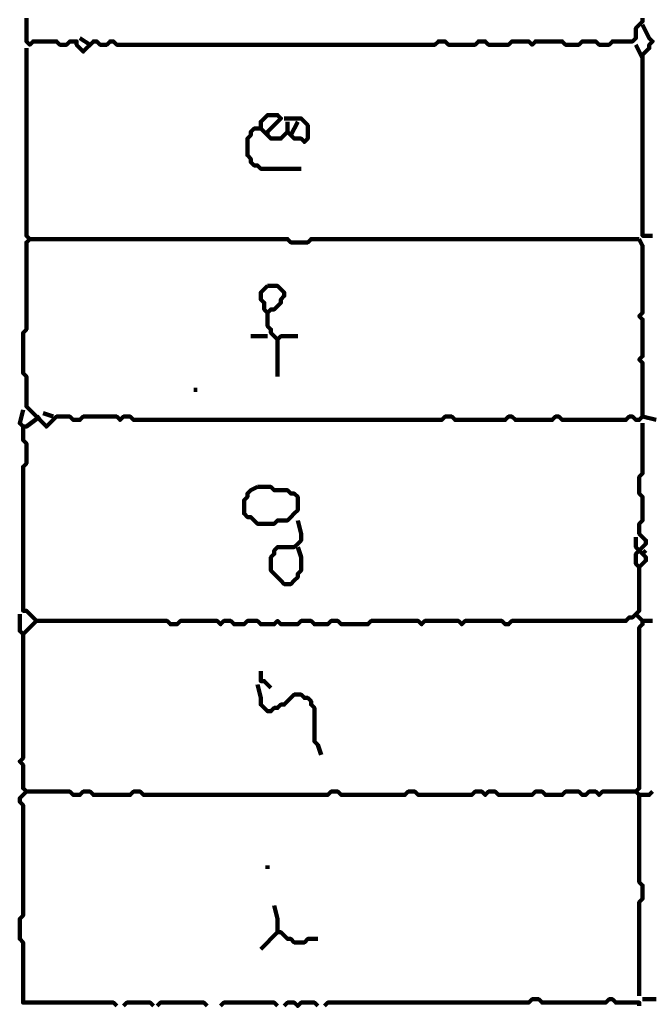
# Model space of a CAD drawing. Header units: metres. Extents: x 1959 to 4131, y 3282 to 4313.
# Tile 173 of 256: x 2399.19 to 2400.92, y 4289.21 to 4291.92. Entities that reach past the tile are written whole.
import ezdxf

# ---------------------------------------------------------------- set-up
doc = ezdxf.new("R2010")
doc.units = ezdxf.units.M
doc.layers.add('P', color=250, linetype='Continuous', lineweight=100)

msp = doc.modelspace()

# ---------------------------------------------------------------- linework, layer by layer
at = {"layer": 'P', "color": 0, "linetype": 'Continuous'}
for points in [[(2399.2076, 4291.9241), (2399.2076, 4291.9149), (2399.2076, 4291.9057), (2399.2076, 4291.8964), (2399.2076, 4291.8872), (2399.2076, 4291.878), (2399.2076, 4291.8687), (2399.2076, 4291.8595), (2399.2168, 4291.8503), (2399.226, 4291.8595), (2399.2353, 4291.8595), (2399.2445, 4291.8595), (2399.2537, 4291.8595), (2399.263, 4291.8595), (2399.2722, 4291.8595), (2399.2814, 4291.8595), (2399.2907, 4291.8595), (2399.2999, 4291.8503), (2399.3091, 4291.8503), (2399.3183, 4291.8503), (2399.3276, 4291.8595), (2399.3368, 4291.8595), (2399.346, 4291.8595), (2399.346, 4291.8503), (2399.3553, 4291.841), (2399.3645, 4291.8318), (2399.3737, 4291.841), (2399.383, 4291.8503), (2399.3922, 4291.8595), (2399.4014, 4291.8595), (2399.4107, 4291.8503), (2399.4199, 4291.8503), (2399.4291, 4291.8503), (2399.4383, 4291.8595), (2399.4476, 4291.8595), (2399.4568, 4291.8503), (2399.466, 4291.8503), (2399.4753, 4291.8503), (2399.4845, 4291.8503), (2399.4937, 4291.8503), (2399.503, 4291.8503), (2399.5122, 4291.8503), (2399.5214, 4291.8503), (2399.5307, 4291.8503), (2399.5399, 4291.8503), (2399.5491, 4291.8503), (2399.5583, 4291.8503), (2399.5676, 4291.8503), (2399.5768, 4291.8503), (2399.586, 4291.8503), (2399.5953, 4291.8503), (2399.6045, 4291.8503), (2399.6137, 4291.8503), (2399.623, 4291.8503), (2399.6322, 4291.8503), (2399.6414, 4291.8503), (2399.6507, 4291.8503), (2399.6599, 4291.8503), (2399.6691, 4291.8503), (2399.6783, 4291.8503), (2399.6876, 4291.8503), (2399.6968, 4291.8503), (2399.706, 4291.8503), (2399.7153, 4291.8503), (2399.7245, 4291.8503), (2399.7337, 4291.8503), (2399.743, 4291.8503), (2399.7522, 4291.8503), (2399.7614, 4291.8503), (2399.7707, 4291.8503), (2399.7799, 4291.8503), (2399.7891, 4291.8503), (2399.7983, 4291.8503), (2399.8076, 4291.8503), (2399.8168, 4291.8503), (2399.826, 4291.8503), (2399.8353, 4291.8503), (2399.8445, 4291.8503), (2399.8537, 4291.8503), (2399.863, 4291.8503), (2399.8722, 4291.8503), (2399.8814, 4291.8503), (2399.8907, 4291.8503), (2399.8999, 4291.8503), (2399.9091, 4291.8503), (2399.9183, 4291.8503), (2399.9276, 4291.8503), (2399.9368, 4291.8503), (2399.946, 4291.8503), (2399.9553, 4291.8503), (2399.9645, 4291.8503), (2399.9737, 4291.8503), (2399.983, 4291.8503), (2399.9922, 4291.8503), (2400.0014, 4291.8503), (2400.0107, 4291.8503), (2400.0199, 4291.8503), (2400.0291, 4291.8503), (2400.0383, 4291.8503), (2400.0476, 4291.8503), (2400.0568, 4291.8503), (2400.066, 4291.8503), (2400.0753, 4291.8503), (2400.0845, 4291.8503), (2400.0937, 4291.8503), (2400.103, 4291.8503), (2400.1122, 4291.8503), (2400.1214, 4291.8503), (2400.1307, 4291.8503), (2400.1399, 4291.8503), (2400.1491, 4291.8503), (2400.1583, 4291.8503), (2400.1676, 4291.8503), (2400.1768, 4291.8503), (2400.186, 4291.8503), (2400.1953, 4291.8503), (2400.2045, 4291.8503), (2400.2137, 4291.8503), (2400.223, 4291.8503), (2400.2322, 4291.8503), (2400.2414, 4291.8503), (2400.2507, 4291.8503), (2400.2599, 4291.8503), (2400.2691, 4291.8503), (2400.2783, 4291.8503), (2400.2876, 4291.8503), (2400.2968, 4291.8503), (2400.306, 4291.8503), (2400.3153, 4291.8503), (2400.3245, 4291.8503), (2400.3337, 4291.8503), (2400.343, 4291.8595), (2400.3522, 4291.8595), (2400.3614, 4291.8595), (2400.3707, 4291.8503), (2400.3799, 4291.8503), (2400.3891, 4291.8503), (2400.3983, 4291.8503), (2400.4076, 4291.8503), (2400.4168, 4291.8503), (2400.426, 4291.8503), (2400.4353, 4291.8503), (2400.4445, 4291.8503), (2400.4537, 4291.8595), (2400.463, 4291.8595), (2400.4722, 4291.8595), (2400.4814, 4291.8503), (2400.4907, 4291.8503), (2400.4999, 4291.8503), (2400.5091, 4291.8503), (2400.5183, 4291.8503), (2400.5276, 4291.8503), (2400.5368, 4291.8503), (2400.546, 4291.8595), (2400.5553, 4291.8595), (2400.5645, 4291.8595), (2400.5737, 4291.8595), (2400.583, 4291.8595), (2400.5922, 4291.8595), (2400.6014, 4291.8503), (2400.6107, 4291.8595), (2400.6199, 4291.8595), (2400.6291, 4291.8595), (2400.6383, 4291.8595), (2400.6476, 4291.8595), (2400.6568, 4291.8595), (2400.666, 4291.8595), (2400.6753, 4291.8595), (2400.6845, 4291.8595), (2400.6937, 4291.8503), (2400.703, 4291.8503), (2400.7122, 4291.8503), (2400.7214, 4291.8503), (2400.7307, 4291.8503), (2400.7399, 4291.8595), (2400.7491, 4291.8595), (2400.7583, 4291.8595), (2400.7676, 4291.8595), (2400.7768, 4291.8595), (2400.786, 4291.8503), (2400.7953, 4291.8503), (2400.8045, 4291.8503), (2400.8137, 4291.8503), (2400.823, 4291.8595), (2400.8322, 4291.8595), (2400.8414, 4291.8595), (2400.8507, 4291.8595), (2400.8599, 4291.8595), (2400.8691, 4291.8595), (2400.8783, 4291.8595), (2400.8876, 4291.8687), (2400.8876, 4291.878), (2400.8876, 4291.8872), (2400.8876, 4291.8964), (2400.8968, 4291.9057), (2400.906, 4291.9149), (2400.906, 4291.9241)], [(2400.906, 4291.9057), (2400.9245, 4291.8687), (2400.9337, 4291.8595), (2400.9245, 4291.8503), (2400.9245, 4291.841), (2400.9153, 4291.8318), (2400.906, 4291.8226), (2400.906, 4291.8134), (2400.906, 4291.8041), (2400.906, 4291.7949), (2400.906, 4291.7857), (2400.906, 4291.7764), (2400.906, 4291.7672), (2400.906, 4291.758), (2400.906, 4291.7487), (2400.906, 4291.7395), (2400.906, 4291.7303), (2400.906, 4291.721), (2400.906, 4291.7118), (2400.906, 4291.7026), (2400.906, 4291.6934), (2400.906, 4291.6841), (2400.906, 4291.6749), (2400.906, 4291.6657), (2400.906, 4291.6564), (2400.906, 4291.6472), (2400.906, 4291.638), (2400.906, 4291.6287), (2400.906, 4291.6195), (2400.906, 4291.6103), (2400.906, 4291.601), (2400.906, 4291.5918), (2400.906, 4291.5826), (2400.906, 4291.5734), (2400.906, 4291.5641), (2400.906, 4291.5549), (2400.906, 4291.5457), (2400.906, 4291.5364), (2400.906, 4291.5272), (2400.906, 4291.518), (2400.906, 4291.5087), (2400.906, 4291.4995), (2400.906, 4291.4903), (2400.906, 4291.481), (2400.906, 4291.4718), (2400.906, 4291.4626), (2400.906, 4291.4534), (2400.906, 4291.4441), (2400.906, 4291.4349), (2400.906, 4291.4257), (2400.906, 4291.4164), (2400.906, 4291.4072), (2400.906, 4291.398), (2400.906, 4291.3887), (2400.906, 4291.3795), (2400.906, 4291.3703), (2400.906, 4291.361), (2400.906, 4291.3518), (2400.906, 4291.3426), (2400.906, 4291.3334), (2400.906, 4291.3241), (2400.9153, 4291.3241), (2400.9245, 4291.3241), (2400.9337, 4291.3241)], [(2399.3553, 4291.8687), (2399.383, 4291.8503)], [(2399.2076, 4291.841), (2399.2076, 4291.8041), (2399.2076, 4291.7949), (2399.2076, 4291.7857), (2399.2076, 4291.7764), (2399.2076, 4291.7672), (2399.2076, 4291.758), (2399.2076, 4291.7487), (2399.2076, 4291.7395), (2399.2076, 4291.7303), (2399.2076, 4291.721), (2399.2076, 4291.7118), (2399.2076, 4291.7026), (2399.2076, 4291.6934), (2399.2076, 4291.6841), (2399.2076, 4291.6749), (2399.2076, 4291.6657), (2399.2076, 4291.6564), (2399.2076, 4291.6472), (2399.2076, 4291.638), (2399.2076, 4291.6287), (2399.2076, 4291.6195), (2399.2076, 4291.6103), (2399.2076, 4291.601), (2399.2076, 4291.5918), (2399.2076, 4291.5826), (2399.2076, 4291.5734), (2399.2076, 4291.5641), (2399.2076, 4291.5549), (2399.2076, 4291.5457), (2399.2076, 4291.5364), (2399.2076, 4291.5272), (2399.2076, 4291.518), (2399.2076, 4291.5087), (2399.2076, 4291.4995), (2399.2076, 4291.4903), (2399.2076, 4291.481), (2399.2076, 4291.4718), (2399.2076, 4291.4626), (2399.2076, 4291.4534), (2399.2076, 4291.4441), (2399.2076, 4291.4349), (2399.2076, 4291.4257), (2399.2076, 4291.4164), (2399.2076, 4291.4072), (2399.2076, 4291.398), (2399.2076, 4291.3887), (2399.2076, 4291.3795), (2399.2076, 4291.3703), (2399.2076, 4291.361), (2399.2076, 4291.3518), (2399.2076, 4291.3426), (2399.2076, 4291.3334), (2399.2076, 4291.3241), (2399.2168, 4291.3149), (2399.2076, 4291.3057), (2399.2076, 4291.2964), (2399.2076, 4291.2872), (2399.2076, 4291.278), (2399.2076, 4291.2687), (2399.2076, 4291.2595), (2399.2076, 4291.2503), (2399.2076, 4291.241), (2399.2076, 4291.2318), (2399.2076, 4291.2226), (2399.2076, 4291.2134), (2399.2076, 4291.2041), (2399.2076, 4291.1949), (2399.2076, 4291.1857), (2399.2076, 4291.1764), (2399.2076, 4291.1672), (2399.2076, 4291.158), (2399.2076, 4291.1487), (2399.2076, 4291.1395), (2399.2076, 4291.1303), (2399.2076, 4291.121), (2399.2076, 4291.1118), (2399.2076, 4291.1026), (2399.2076, 4291.0934), (2399.2076, 4291.0841), (2399.2076, 4291.0749), (2399.2076, 4291.0657), (2399.1983, 4291.0564), (2399.1983, 4291.0472), (2399.1983, 4291.038), (2399.1983, 4291.0287), (2399.1983, 4291.0195), (2399.1983, 4291.0103), (2399.1983, 4291.001), (2399.1983, 4290.9918), (2399.1983, 4290.9826), (2399.1983, 4290.9734), (2399.1983, 4290.9641), (2399.1983, 4290.9549), (2399.1983, 4290.9457), (2399.2076, 4290.9364), (2399.2076, 4290.9272), (2399.2076, 4290.918), (2399.2076, 4290.9087), (2399.2076, 4290.8995), (2399.2076, 4290.8903), (2399.2076, 4290.881), (2399.2076, 4290.8718), (2399.2076, 4290.8626), (2399.2076, 4290.8534), (2399.2168, 4290.8441), (2399.226, 4290.8349), (2399.2353, 4290.8257), (2399.2445, 4290.8164), (2399.2537, 4290.8072), (2399.263, 4290.798), (2399.2722, 4290.8072), (2399.2814, 4290.8164), (2399.2907, 4290.8257), (2399.2999, 4290.8257), (2399.3091, 4290.8257), (2399.3183, 4290.8257), (2399.3276, 4290.8257), (2399.3368, 4290.8164), (2399.346, 4290.8164), (2399.3553, 4290.8164), (2399.3645, 4290.8257), (2399.3737, 4290.8257), (2399.383, 4290.8257), (2399.3922, 4290.8257), (2399.4014, 4290.8257), (2399.4107, 4290.8257), (2399.4199, 4290.8257), (2399.4291, 4290.8257), (2399.4383, 4290.8257), (2399.4476, 4290.8257), (2399.4568, 4290.8257), (2399.466, 4290.8164), (2399.4753, 4290.8257), (2399.4845, 4290.8257), (2399.4937, 4290.8257), (2399.503, 4290.8164), (2399.5122, 4290.8164), (2399.5214, 4290.8164), (2399.5307, 4290.8164), (2399.5399, 4290.8164), (2399.5491, 4290.8164), (2399.5583, 4290.8164), (2399.5676, 4290.8164), (2399.5768, 4290.8164), (2399.586, 4290.8164), (2399.5953, 4290.8164), (2399.6045, 4290.8164), (2399.6137, 4290.8164), (2399.623, 4290.8164), (2399.6322, 4290.8164), (2399.6414, 4290.8164), (2399.6507, 4290.8164), (2399.6599, 4290.8164), (2399.6691, 4290.8164), (2399.6783, 4290.8164), (2399.6876, 4290.8164), (2399.6968, 4290.8164), (2399.706, 4290.8164), (2399.7153, 4290.8164), (2399.7245, 4290.8164), (2399.7337, 4290.8164), (2399.743, 4290.8164), (2399.7522, 4290.8164), (2399.7614, 4290.8164), (2399.7707, 4290.8164), (2399.7799, 4290.8164), (2399.7891, 4290.8164), (2399.7983, 4290.8164), (2399.8076, 4290.8164), (2399.8168, 4290.8164), (2399.826, 4290.8164), (2399.8353, 4290.8164), (2399.8445, 4290.8164), (2399.8537, 4290.8164), (2399.863, 4290.8164), (2399.8722, 4290.8164), (2399.8814, 4290.8164), (2399.8907, 4290.8164), (2399.8999, 4290.8164), (2399.9091, 4290.8164), (2399.9183, 4290.8164), (2399.9276, 4290.8164), (2399.9368, 4290.8164), (2399.946, 4290.8164), (2399.9553, 4290.8164), (2399.9645, 4290.8164), (2399.9737, 4290.8164), (2399.983, 4290.8164), (2399.9922, 4290.8164), (2400.0014, 4290.8164), (2400.0107, 4290.8164), (2400.0199, 4290.8164), (2400.0291, 4290.8164), (2400.0383, 4290.8164), (2400.0476, 4290.8164), (2400.0568, 4290.8164), (2400.066, 4290.8164), (2400.0753, 4290.8164), (2400.0845, 4290.8164), (2400.0937, 4290.8164), (2400.103, 4290.8164), (2400.1122, 4290.8164), (2400.1214, 4290.8164), (2400.1307, 4290.8164), (2400.1399, 4290.8164), (2400.1491, 4290.8164), (2400.1583, 4290.8164), (2400.1676, 4290.8164), (2400.1768, 4290.8164), (2400.186, 4290.8164), (2400.1953, 4290.8164), (2400.2045, 4290.8164), (2400.2137, 4290.8164), (2400.223, 4290.8164), (2400.2322, 4290.8164), (2400.2414, 4290.8164), (2400.2507, 4290.8164), (2400.2599, 4290.8164), (2400.2691, 4290.8164), (2400.2783, 4290.8164), (2400.2876, 4290.8164), (2400.2968, 4290.8164), (2400.306, 4290.8164), (2400.3153, 4290.8164), (2400.3245, 4290.8164), (2400.3337, 4290.8164), (2400.343, 4290.8164), (2400.3522, 4290.8164), (2400.3614, 4290.8257), (2400.3707, 4290.8257), (2400.3799, 4290.8257), (2400.3891, 4290.8164), (2400.3983, 4290.8164), (2400.4076, 4290.8164), (2400.4168, 4290.8164), (2400.426, 4290.8164), (2400.4353, 4290.8164), (2400.4445, 4290.8164), (2400.4537, 4290.8164), (2400.463, 4290.8164), (2400.4722, 4290.8164), (2400.4814, 4290.8164), (2400.4907, 4290.8164), (2400.4999, 4290.8164), (2400.5091, 4290.8164), (2400.5183, 4290.8164), (2400.5276, 4290.8164), (2400.5368, 4290.8257), (2400.546, 4290.8257), (2400.5553, 4290.8164), (2400.5645, 4290.8164), (2400.5737, 4290.8164), (2400.583, 4290.8164), (2400.5922, 4290.8164), (2400.6014, 4290.8164), (2400.6107, 4290.8164), (2400.6199, 4290.8164), (2400.6291, 4290.8164), (2400.6383, 4290.8164), (2400.6476, 4290.8164), (2400.6568, 4290.8164), (2400.666, 4290.8257), (2400.6753, 4290.8257), (2400.6845, 4290.8164), (2400.6937, 4290.8164), (2400.703, 4290.8164), (2400.7122, 4290.8164), (2400.7214, 4290.8164), (2400.7307, 4290.8164), (2400.7399, 4290.8164), (2400.7491, 4290.8164), (2400.7583, 4290.8164), (2400.7676, 4290.8164), (2400.7768, 4290.8164), (2400.786, 4290.8164), (2400.7953, 4290.8164), (2400.8045, 4290.8164), (2400.8137, 4290.8164), (2400.823, 4290.8164), (2400.8322, 4290.8164), (2400.8414, 4290.8164), (2400.8507, 4290.8164), (2400.8599, 4290.8164), (2400.8691, 4290.8257), (2400.8783, 4290.8257), (2400.8876, 4290.8164), (2400.8968, 4290.8164), (2400.906, 4290.8257), (2400.906, 4290.8349), (2400.906, 4290.8441), (2400.906, 4290.8534), (2400.906, 4290.8626), (2400.906, 4290.8718), (2400.906, 4290.881), (2400.906, 4290.8903), (2400.906, 4290.8995), (2400.906, 4290.9087), (2400.906, 4290.918), (2400.906, 4290.9272), (2400.906, 4290.9364), (2400.906, 4290.9457), (2400.906, 4290.9549), (2400.906, 4290.9641), (2400.906, 4290.9734), (2400.8968, 4290.9826), (2400.906, 4290.9918), (2400.906, 4291.001), (2400.906, 4291.0103), (2400.906, 4291.0195), (2400.906, 4291.0287), (2400.906, 4291.038), (2400.906, 4291.0472), (2400.906, 4291.0564), (2400.906, 4291.0657), (2400.906, 4291.0749), (2400.906, 4291.0841), (2400.906, 4291.0934), (2400.8968, 4291.1026), (2400.906, 4291.1118), (2400.906, 4291.121), (2400.906, 4291.1303), (2400.906, 4291.1395), (2400.906, 4291.1487), (2400.906, 4291.158), (2400.906, 4291.1672), (2400.906, 4291.1764), (2400.906, 4291.1857), (2400.906, 4291.1949), (2400.906, 4291.2041), (2400.906, 4291.2134), (2400.906, 4291.2226), (2400.906, 4291.2318), (2400.906, 4291.241), (2400.906, 4291.2503), (2400.906, 4291.2595), (2400.906, 4291.2687), (2400.906, 4291.278), (2400.906, 4291.2872), (2400.906, 4291.2964), (2400.8968, 4291.3149)], [(2400.8876, 4291.8503), (2400.906, 4291.8134)], [(2399.9645, 4291.5087), (2399.9276, 4291.5087), (2399.9183, 4291.5087), (2399.9091, 4291.5087), (2399.8999, 4291.5087), (2399.8907, 4291.5087), (2399.8814, 4291.5087), (2399.8722, 4291.5087), (2399.863, 4291.5087), (2399.8537, 4291.5087), (2399.8445, 4291.518), (2399.8353, 4291.518), (2399.826, 4291.5272), (2399.826, 4291.5364), (2399.8168, 4291.5457), (2399.8168, 4291.5549), (2399.8168, 4291.5641), (2399.8168, 4291.5734), (2399.8168, 4291.5826), (2399.8168, 4291.5918), (2399.826, 4291.601), (2399.826, 4291.6103), (2399.8353, 4291.6195), (2399.8445, 4291.6195), (2399.8537, 4291.6195), (2399.8537, 4291.6287), (2399.8537, 4291.638), (2399.863, 4291.6472), (2399.8722, 4291.6564), (2399.8814, 4291.6564), (2399.8907, 4291.6564), (2399.8999, 4291.6564), (2399.9091, 4291.6472), (2399.8999, 4291.638), (2399.8907, 4291.6287), (2399.8814, 4291.6195), (2399.8722, 4291.6103), (2399.8722, 4291.601), (2399.8814, 4291.5918), (2399.8907, 4291.5918), (2399.8999, 4291.5918), (2399.9091, 4291.5918), (2399.9183, 4291.601), (2399.9276, 4291.6103), (2399.9368, 4291.601), (2399.946, 4291.5918), (2399.9553, 4291.5918), (2399.9645, 4291.5918), (2399.9737, 4291.5826), (2399.983, 4291.5918), (2399.983, 4291.601), (2399.983, 4291.6103), (2399.983, 4291.6195), (2399.983, 4291.6287), (2399.9737, 4291.638), (2399.9645, 4291.6472), (2399.9183, 4291.6472)], [(2399.9276, 4291.638), (2399.9276, 4291.6103)], [(2399.9553, 4291.638), (2399.9368, 4291.601)], [(2399.8537, 4291.6195), (2399.8722, 4291.601)], [(2399.2168, 4291.3149), (2399.2537, 4291.3149), (2399.263, 4291.3149), (2399.2722, 4291.3149), (2399.2814, 4291.3149), (2399.2907, 4291.3149), (2399.2999, 4291.3149), (2399.3091, 4291.3149), (2399.3183, 4291.3149), (2399.3276, 4291.3149), (2399.3368, 4291.3149), (2399.346, 4291.3149), (2399.3553, 4291.3149), (2399.3645, 4291.3149), (2399.3737, 4291.3149), (2399.383, 4291.3149), (2399.3922, 4291.3149), (2399.4014, 4291.3149), (2399.4107, 4291.3149), (2399.4199, 4291.3149), (2399.4291, 4291.3149), (2399.4383, 4291.3149), (2399.4476, 4291.3149), (2399.4568, 4291.3149), (2399.466, 4291.3149), (2399.4753, 4291.3149), (2399.4845, 4291.3149), (2399.4937, 4291.3149), (2399.503, 4291.3149), (2399.5122, 4291.3149), (2399.5214, 4291.3149), (2399.5307, 4291.3149), (2399.5399, 4291.3149), (2399.5491, 4291.3149), (2399.5583, 4291.3149), (2399.5676, 4291.3149), (2399.5768, 4291.3149), (2399.586, 4291.3149), (2399.5953, 4291.3149), (2399.6045, 4291.3149), (2399.6137, 4291.3149), (2399.623, 4291.3149), (2399.6322, 4291.3149), (2399.6414, 4291.3149), (2399.6507, 4291.3149), (2399.6599, 4291.3149), (2399.6691, 4291.3149), (2399.6783, 4291.3149), (2399.6876, 4291.3149), (2399.6968, 4291.3149), (2399.706, 4291.3149), (2399.7153, 4291.3149), (2399.7245, 4291.3149), (2399.7337, 4291.3149), (2399.743, 4291.3149), (2399.7522, 4291.3149), (2399.7614, 4291.3149), (2399.7707, 4291.3149), (2399.7799, 4291.3149), (2399.7891, 4291.3149), (2399.7983, 4291.3149), (2399.8076, 4291.3149), (2399.8168, 4291.3149), (2399.826, 4291.3149), (2399.8353, 4291.3149), (2399.8445, 4291.3149), (2399.8537, 4291.3149), (2399.863, 4291.3149), (2399.8722, 4291.3149), (2399.8814, 4291.3149), (2399.8907, 4291.3149), (2399.8999, 4291.3149), (2399.9091, 4291.3149), (2399.9183, 4291.3149), (2399.9276, 4291.3149), (2399.9368, 4291.3057), (2399.946, 4291.3057), (2399.9553, 4291.3057), (2399.9645, 4291.3057), (2399.9737, 4291.3057), (2399.983, 4291.3057), (2399.9922, 4291.3149), (2400.0014, 4291.3149), (2400.0107, 4291.3149), (2400.0199, 4291.3149), (2400.0291, 4291.3149), (2400.0383, 4291.3149), (2400.0476, 4291.3149), (2400.0568, 4291.3149), (2400.066, 4291.3149), (2400.0753, 4291.3149), (2400.0845, 4291.3149), (2400.0937, 4291.3149), (2400.103, 4291.3149), (2400.1122, 4291.3149), (2400.1214, 4291.3149), (2400.1307, 4291.3149), (2400.1399, 4291.3149), (2400.1491, 4291.3149), (2400.1583, 4291.3149), (2400.1676, 4291.3149), (2400.1768, 4291.3149), (2400.186, 4291.3149), (2400.1953, 4291.3149), (2400.2045, 4291.3149), (2400.2137, 4291.3149), (2400.223, 4291.3149), (2400.2322, 4291.3149), (2400.2414, 4291.3149), (2400.2507, 4291.3149), (2400.2599, 4291.3149), (2400.2691, 4291.3149), (2400.2783, 4291.3149), (2400.2876, 4291.3149), (2400.2968, 4291.3149), (2400.306, 4291.3149), (2400.3153, 4291.3149), (2400.3245, 4291.3149), (2400.3337, 4291.3149), (2400.343, 4291.3149), (2400.3522, 4291.3149), (2400.3614, 4291.3149), (2400.3707, 4291.3149), (2400.3799, 4291.3149), (2400.3891, 4291.3149), (2400.3983, 4291.3149), (2400.4076, 4291.3149), (2400.4168, 4291.3149), (2400.426, 4291.3149), (2400.4353, 4291.3149), (2400.4445, 4291.3149), (2400.4537, 4291.3149), (2400.463, 4291.3149), (2400.4722, 4291.3149), (2400.4814, 4291.3149), (2400.4907, 4291.3149), (2400.4999, 4291.3149), (2400.5091, 4291.3149), (2400.5183, 4291.3149), (2400.5276, 4291.3149), (2400.5368, 4291.3149), (2400.546, 4291.3149), (2400.5553, 4291.3149), (2400.5645, 4291.3149), (2400.5737, 4291.3149), (2400.583, 4291.3149), (2400.5922, 4291.3149), (2400.6014, 4291.3149), (2400.6107, 4291.3149), (2400.6199, 4291.3149), (2400.6291, 4291.3149), (2400.6383, 4291.3149), (2400.6476, 4291.3149), (2400.6568, 4291.3149), (2400.666, 4291.3149), (2400.6753, 4291.3149), (2400.6845, 4291.3149), (2400.6937, 4291.3149), (2400.703, 4291.3149), (2400.7122, 4291.3149), (2400.7214, 4291.3149), (2400.7307, 4291.3149), (2400.7399, 4291.3149), (2400.7491, 4291.3149), (2400.7583, 4291.3149), (2400.7676, 4291.3149), (2400.7768, 4291.3149), (2400.786, 4291.3149), (2400.7953, 4291.3149), (2400.8045, 4291.3149), (2400.8137, 4291.3149), (2400.823, 4291.3149), (2400.8322, 4291.3149), (2400.8414, 4291.3149), (2400.8507, 4291.3149), (2400.8599, 4291.3149), (2400.8968, 4291.3149)], [(2399.8722, 4291.1857), (2399.8814, 4291.1857), (2399.8907, 4291.1857), (2399.8999, 4291.1857), (2399.9091, 4291.1764), (2399.9183, 4291.1672), (2399.9183, 4291.158), (2399.9091, 4291.1487), (2399.9091, 4291.1395), (2399.8999, 4291.1303), (2399.8907, 4291.121), (2399.8814, 4291.121), (2399.8722, 4291.1118), (2399.863, 4291.121), (2399.863, 4291.1303), (2399.863, 4291.1395), (2399.8537, 4291.1487), (2399.8537, 4291.158), (2399.8537, 4291.1672), (2399.8722, 4291.1857)], [(2399.8722, 4291.1118), (2399.8722, 4291.0749), (2399.8814, 4291.0657), (2399.8814, 4291.0564), (2399.8907, 4291.0472), (2399.8999, 4291.038), (2399.9091, 4291.0472), (2399.9183, 4291.0472), (2399.9553, 4291.0472)], [(2399.826, 4291.0472), (2399.8722, 4291.0472)], [(2399.8999, 4291.038), (2399.8999, 4291.001), (2399.8999, 4290.9918), (2399.8999, 4290.9826), (2399.8999, 4290.9364)], [(2399.6691, 4290.8995), (2399.6783, 4290.8995)], [(2399.1983, 4290.8441), (2399.1891, 4290.8072), (2399.1983, 4290.798), (2399.2076, 4290.798), (2399.2445, 4290.8257)], [(2399.2537, 4290.8349), (2399.2814, 4290.8257)], [(2400.906, 4290.8257), (2400.943, 4290.8164)], [(2399.1983, 4290.798), (2399.1983, 4290.761), (2399.2076, 4290.7518), (2399.2076, 4290.7426), (2399.2076, 4290.7334), (2399.2076, 4290.7241), (2399.2076, 4290.7149), (2399.2076, 4290.7057), (2399.2076, 4290.6964), (2399.1983, 4290.6872), (2399.1983, 4290.678), (2399.1983, 4290.6687), (2399.1983, 4290.6595), (2399.1983, 4290.6503), (2399.1983, 4290.641), (2399.1983, 4290.6318), (2399.1983, 4290.6226), (2399.1983, 4290.6134), (2399.1983, 4290.6041), (2399.1983, 4290.5949), (2399.1983, 4290.5857), (2399.1983, 4290.5764), (2399.1983, 4290.5672), (2399.1983, 4290.558), (2399.1983, 4290.5487), (2399.1983, 4290.5395), (2399.1983, 4290.5303), (2399.1983, 4290.521), (2399.1983, 4290.5118), (2399.1983, 4290.5026), (2399.1983, 4290.4934), (2399.1983, 4290.4841), (2399.1983, 4290.4749), (2399.1983, 4290.4657), (2399.1983, 4290.4564), (2399.1983, 4290.4472), (2399.1983, 4290.438), (2399.1983, 4290.4287), (2399.1983, 4290.4195), (2399.1983, 4290.4103), (2399.1983, 4290.401), (2399.1983, 4290.3918), (2399.1983, 4290.3826), (2399.1983, 4290.3734), (2399.1983, 4290.3641), (2399.1983, 4290.3549), (2399.1983, 4290.3457), (2399.1983, 4290.3364), (2399.1983, 4290.3272), (2399.1983, 4290.318), (2399.1983, 4290.3087), (2399.1983, 4290.2995), (2399.1983, 4290.2903), (2399.2076, 4290.2903), (2399.2168, 4290.281), (2399.226, 4290.2718), (2399.2353, 4290.2626), (2399.226, 4290.2534), (2399.2168, 4290.2441), (2399.2076, 4290.2349), (2399.1983, 4290.2257), (2399.1891, 4290.2349), (2399.1891, 4290.2441), (2399.1891, 4290.2534), (2399.1891, 4290.281)], [(2400.906, 4290.8072), (2400.906, 4290.7703), (2400.906, 4290.761), (2400.906, 4290.7518), (2400.906, 4290.7426), (2400.906, 4290.7334), (2400.906, 4290.7241), (2400.906, 4290.7149), (2400.906, 4290.7057), (2400.906, 4290.6964), (2400.906, 4290.6872), (2400.906, 4290.678), (2400.906, 4290.6687), (2400.8968, 4290.6595), (2400.8968, 4290.6503), (2400.8968, 4290.641), (2400.8968, 4290.6318), (2400.8968, 4290.6226), (2400.8968, 4290.6134), (2400.906, 4290.6041), (2400.906, 4290.5949), (2400.906, 4290.5857), (2400.906, 4290.5764), (2400.906, 4290.5672), (2400.906, 4290.558), (2400.906, 4290.5487), (2400.906, 4290.5395), (2400.8968, 4290.5303), (2400.8968, 4290.521), (2400.8968, 4290.5118), (2400.8968, 4290.5026), (2400.906, 4290.4934), (2400.9153, 4290.4841), (2400.9153, 4290.4749), (2400.906, 4290.4657), (2400.8968, 4290.4564), (2400.8876, 4290.4472), (2400.8876, 4290.438), (2400.8876, 4290.4287), (2400.8876, 4290.4195), (2400.8968, 4290.4103), (2400.906, 4290.4195), (2400.9153, 4290.4287), (2400.9153, 4290.438), (2400.906, 4290.4472), (2400.8968, 4290.4564), (2400.8876, 4290.4657), (2400.8876, 4290.4749), (2400.8876, 4290.4934)], [(2399.8445, 4290.6318), (2399.8537, 4290.6318), (2399.863, 4290.6318), (2399.8722, 4290.6318), (2399.8814, 4290.6318), (2399.8907, 4290.6226), (2399.8999, 4290.6226), (2399.9091, 4290.6226), (2399.9183, 4290.6226), (2399.9276, 4290.6226), (2399.9368, 4290.6134), (2399.946, 4290.6134), (2399.9553, 4290.6041), (2399.9553, 4290.5949), (2399.9553, 4290.5857), (2399.9553, 4290.5764), (2399.9553, 4290.5672), (2399.946, 4290.558), (2399.9368, 4290.5487), (2399.9276, 4290.5395), (2399.9183, 4290.5395), (2399.9091, 4290.5395), (2399.8999, 4290.5395), (2399.8907, 4290.5303), (2399.8814, 4290.5303), (2399.8722, 4290.5303), (2399.863, 4290.5303), (2399.8537, 4290.5303), (2399.8445, 4290.5303), (2399.8353, 4290.5395), (2399.826, 4290.5487), (2399.8168, 4290.5487), (2399.8076, 4290.558), (2399.8076, 4290.5672), (2399.8076, 4290.5764), (2399.8076, 4290.5857), (2399.8076, 4290.5949), (2399.8168, 4290.6041), (2399.8168, 4290.6134), (2399.826, 4290.6226), (2399.8445, 4290.6318)], [(2399.9553, 4290.5395), (2399.9645, 4290.5026), (2399.9645, 4290.4934), (2399.9645, 4290.4841), (2399.9553, 4290.4749), (2399.946, 4290.4657), (2399.9368, 4290.4657), (2399.9276, 4290.4657), (2399.9183, 4290.4657), (2399.9091, 4290.4657), (2399.8999, 4290.4657), (2399.8907, 4290.4564), (2399.8907, 4290.4472), (2399.8814, 4290.438), (2399.8814, 4290.4287), (2399.8814, 4290.4195), (2399.8814, 4290.4103), (2399.8814, 4290.401), (2399.8907, 4290.3918), (2399.8999, 4290.3826), (2399.9091, 4290.3734), (2399.9183, 4290.3641), (2399.9276, 4290.3641), (2399.9368, 4290.3641), (2399.946, 4290.3734), (2399.9553, 4290.3826), (2399.9553, 4290.3918), (2399.9645, 4290.401), (2399.9645, 4290.4103), (2399.9645, 4290.4195), (2399.9645, 4290.4287), (2399.9645, 4290.438), (2399.9553, 4290.4657)], [(2400.9153, 4290.4564), (2400.906, 4290.4472)], [(2400.8968, 4290.4103), (2400.8968, 4290.3734), (2400.8968, 4290.3641), (2400.8968, 4290.3549), (2400.8968, 4290.3457), (2400.8968, 4290.3364), (2400.8968, 4290.3272), (2400.8968, 4290.318), (2400.8968, 4290.3087), (2400.8968, 4290.2995), (2400.8968, 4290.2903), (2400.8876, 4290.281), (2400.8783, 4290.2718), (2400.8691, 4290.2718), (2400.8599, 4290.2626), (2400.8507, 4290.2626), (2400.8414, 4290.2626), (2400.8322, 4290.2626), (2400.823, 4290.2626), (2400.8137, 4290.2626), (2400.8045, 4290.2626), (2400.7953, 4290.2626), (2400.786, 4290.2626), (2400.7768, 4290.2626), (2400.7676, 4290.2626), (2400.7583, 4290.2626), (2400.7491, 4290.2626), (2400.7399, 4290.2626), (2400.7307, 4290.2626), (2400.7214, 4290.2626), (2400.7122, 4290.2626), (2400.703, 4290.2626), (2400.6937, 4290.2626), (2400.6845, 4290.2626), (2400.6753, 4290.2626), (2400.666, 4290.2626), (2400.6568, 4290.2626), (2400.6476, 4290.2626), (2400.6383, 4290.2626), (2400.6291, 4290.2626), (2400.6199, 4290.2626), (2400.6107, 4290.2626), (2400.6014, 4290.2626), (2400.5922, 4290.2626), (2400.583, 4290.2626), (2400.5737, 4290.2626), (2400.5645, 4290.2626), (2400.5553, 4290.2626), (2400.546, 4290.2626), (2400.5368, 4290.2534), (2400.5276, 4290.2534), (2400.5183, 4290.2626), (2400.5091, 4290.2626), (2400.4999, 4290.2626), (2400.4907, 4290.2626), (2400.4814, 4290.2626), (2400.4722, 4290.2626), (2400.463, 4290.2626), (2400.4537, 4290.2626), (2400.4445, 4290.2626), (2400.4353, 4290.2626), (2400.426, 4290.2626), (2400.4168, 4290.2626), (2400.4076, 4290.2534), (2400.3983, 4290.2626), (2400.3891, 4290.2626), (2400.3799, 4290.2626), (2400.3707, 4290.2626), (2400.3614, 4290.2626), (2400.3522, 4290.2626), (2400.343, 4290.2626), (2400.3337, 4290.2626), (2400.3245, 4290.2626), (2400.3153, 4290.2626), (2400.306, 4290.2626), (2400.2968, 4290.2534), (2400.2876, 4290.2626), (2400.2783, 4290.2626), (2400.2691, 4290.2626), (2400.2599, 4290.2626), (2400.2507, 4290.2626), (2400.2414, 4290.2626), (2400.2322, 4290.2626), (2400.223, 4290.2626), (2400.2137, 4290.2626), (2400.2045, 4290.2626), (2400.1953, 4290.2626), (2400.186, 4290.2626), (2400.1768, 4290.2626), (2400.1676, 4290.2626), (2400.1583, 4290.2626), (2400.1491, 4290.2534), (2400.1399, 4290.2534), (2400.1307, 4290.2534), (2400.1214, 4290.2534), (2400.1122, 4290.2534), (2400.103, 4290.2534), (2400.0937, 4290.2534), (2400.0845, 4290.2534), (2400.0753, 4290.2534), (2400.066, 4290.2626), (2400.0568, 4290.2626), (2400.0476, 4290.2626), (2400.0383, 4290.2534), (2400.0291, 4290.2534), (2400.0199, 4290.2534), (2400.0107, 4290.2534), (2400.0014, 4290.2534), (2399.9922, 4290.2626), (2399.983, 4290.2626), (2399.9737, 4290.2626), (2399.9645, 4290.2626), (2399.9553, 4290.2534), (2399.946, 4290.2534), (2399.9368, 4290.2534), (2399.9276, 4290.2534), (2399.9183, 4290.2534), (2399.9091, 4290.2534), (2399.8999, 4290.2626), (2399.8907, 4290.2534), (2399.8814, 4290.2534), (2399.8722, 4290.2534), (2399.863, 4290.2534), (2399.8537, 4290.2534), (2399.8445, 4290.2626), (2399.8353, 4290.2626), (2399.826, 4290.2626), (2399.8168, 4290.2626), (2399.8076, 4290.2534), (2399.7983, 4290.2534), (2399.7891, 4290.2534), (2399.7799, 4290.2534), (2399.7707, 4290.2626), (2399.7614, 4290.2626), (2399.7522, 4290.2626), (2399.743, 4290.2534), (2399.7337, 4290.2626), (2399.7245, 4290.2626), (2399.7153, 4290.2626), (2399.706, 4290.2626), (2399.6968, 4290.2626), (2399.6876, 4290.2626), (2399.6783, 4290.2626), (2399.6691, 4290.2626), (2399.6599, 4290.2626), (2399.6507, 4290.2626), (2399.6414, 4290.2626), (2399.6322, 4290.2626), (2399.623, 4290.2534), (2399.6137, 4290.2534), (2399.6045, 4290.2534), (2399.5953, 4290.2626), (2399.586, 4290.2626), (2399.5768, 4290.2626), (2399.5676, 4290.2626), (2399.5583, 4290.2626), (2399.5491, 4290.2626), (2399.5399, 4290.2626), (2399.5307, 4290.2626), (2399.5214, 4290.2626), (2399.5122, 4290.2626), (2399.503, 4290.2626), (2399.4937, 4290.2626), (2399.4845, 4290.2626), (2399.4753, 4290.2626), (2399.466, 4290.2626), (2399.4568, 4290.2626), (2399.4476, 4290.2626), (2399.4383, 4290.2626), (2399.4291, 4290.2626), (2399.4199, 4290.2626), (2399.4107, 4290.2626), (2399.4014, 4290.2626), (2399.3922, 4290.2626), (2399.383, 4290.2626), (2399.3737, 4290.2626), (2399.3645, 4290.2626), (2399.3553, 4290.2626), (2399.346, 4290.2626), (2399.3368, 4290.2626), (2399.3276, 4290.2626), (2399.3183, 4290.2626), (2399.3091, 4290.2626), (2399.2999, 4290.2626), (2399.2907, 4290.2626), (2399.2814, 4290.2626), (2399.2722, 4290.2626), (2399.263, 4290.2626), (2399.2353, 4290.2626)], [(2400.8876, 4290.281), (2400.906, 4290.2626)], [(2400.9337, 4289.7918), (2400.9245, 4289.7826), (2400.9153, 4289.7826), (2400.906, 4289.7826), (2400.8968, 4289.7826), (2400.8876, 4289.7918), (2400.8968, 4289.801), (2400.8968, 4289.8103), (2400.8968, 4289.8195), (2400.8968, 4289.8287), (2400.8968, 4289.838), (2400.8968, 4289.8472), (2400.8968, 4289.8564), (2400.8968, 4289.8657), (2400.8968, 4289.8749), (2400.8968, 4289.8841), (2400.8968, 4289.8934), (2400.8968, 4289.9026), (2400.8968, 4289.9118), (2400.8968, 4289.921), (2400.8968, 4289.9303), (2400.8968, 4289.9395), (2400.8968, 4289.9487), (2400.8968, 4289.958), (2400.8968, 4289.9672), (2400.8968, 4289.9764), (2400.8968, 4289.9857), (2400.8968, 4289.9949), (2400.8968, 4290.0041), (2400.8968, 4290.0134), (2400.8968, 4290.0226), (2400.8968, 4290.0318), (2400.8968, 4290.041), (2400.8968, 4290.0503), (2400.8968, 4290.0595), (2400.8968, 4290.0687), (2400.8968, 4290.078), (2400.8968, 4290.0872), (2400.8968, 4290.0964), (2400.8968, 4290.1057), (2400.8968, 4290.1149), (2400.8968, 4290.1241), (2400.8968, 4290.1334), (2400.8968, 4290.1426), (2400.8968, 4290.1518), (2400.8968, 4290.161), (2400.8968, 4290.1703), (2400.8968, 4290.1795), (2400.8968, 4290.1887), (2400.8968, 4290.198), (2400.8968, 4290.2072), (2400.8968, 4290.2164), (2400.8968, 4290.2257), (2400.8968, 4290.2349), (2400.8968, 4290.2441), (2400.906, 4290.2534), (2400.906, 4290.2626), (2400.9153, 4290.2626), (2400.9245, 4290.2626), (2400.9337, 4290.2626)], [(2399.1983, 4290.2257), (2399.1983, 4290.1887), (2399.1983, 4290.1795), (2399.1983, 4290.1703), (2399.1983, 4290.161), (2399.1983, 4290.1518), (2399.1983, 4290.1426), (2399.1983, 4290.1334), (2399.1983, 4290.1241), (2399.1983, 4290.1149), (2399.1983, 4290.1057), (2399.1983, 4290.0964), (2399.1983, 4290.0872), (2399.1983, 4290.078), (2399.1983, 4290.0687), (2399.1983, 4290.0595), (2399.1983, 4290.0503), (2399.1983, 4290.041), (2399.1983, 4290.0318), (2399.1983, 4290.0226), (2399.1983, 4290.0134), (2399.1983, 4290.0041), (2399.1983, 4289.9949), (2399.1983, 4289.9857), (2399.1983, 4289.9764), (2399.1983, 4289.9672), (2399.1983, 4289.958), (2399.1983, 4289.9487), (2399.1983, 4289.9395), (2399.1983, 4289.9303), (2399.1983, 4289.921), (2399.1983, 4289.9118), (2399.1983, 4289.9026), (2399.1983, 4289.8934), (2399.1983, 4289.8841), (2399.1891, 4289.8749), (2399.1983, 4289.8657), (2399.1983, 4289.8564), (2399.1983, 4289.8472), (2399.1983, 4289.838), (2399.1983, 4289.8287), (2399.1983, 4289.8195), (2399.1983, 4289.8103), (2399.1983, 4289.801), (2399.2076, 4289.7918), (2399.1983, 4289.7826), (2399.1891, 4289.7734), (2399.1891, 4289.7641), (2399.1983, 4289.7549), (2399.1983, 4289.7457), (2399.1983, 4289.7364), (2399.1983, 4289.7272), (2399.1983, 4289.718), (2399.1983, 4289.7087), (2399.1983, 4289.6995), (2399.1983, 4289.6903), (2399.1983, 4289.681), (2399.1983, 4289.6718), (2399.1983, 4289.6626), (2399.1983, 4289.6534), (2399.1983, 4289.6441), (2399.1983, 4289.6349), (2399.1983, 4289.6257), (2399.1983, 4289.6164), (2399.1983, 4289.6072), (2399.1983, 4289.598), (2399.1983, 4289.5887), (2399.1983, 4289.5795), (2399.1983, 4289.5703), (2399.1983, 4289.561), (2399.1983, 4289.5518), (2399.1983, 4289.5426), (2399.1983, 4289.5334), (2399.1983, 4289.5241), (2399.1983, 4289.5149), (2399.1983, 4289.5057), (2399.1983, 4289.4964), (2399.1983, 4289.4872), (2399.1983, 4289.478), (2399.1983, 4289.4687), (2399.1983, 4289.4595), (2399.1983, 4289.4503), (2399.1891, 4289.441), (2399.1891, 4289.4318), (2399.1891, 4289.4226), (2399.1891, 4289.4134), (2399.1891, 4289.4041), (2399.1891, 4289.3949), (2399.1891, 4289.3857), (2399.1983, 4289.3764), (2399.1983, 4289.3672), (2399.1983, 4289.358), (2399.1983, 4289.3487), (2399.1983, 4289.3395), (2399.1983, 4289.3303), (2399.1983, 4289.321), (2399.1983, 4289.3118), (2399.1983, 4289.3026), (2399.1983, 4289.2934), (2399.1983, 4289.2841), (2399.1983, 4289.2749), (2399.1983, 4289.2657), (2399.1983, 4289.2564), (2399.1983, 4289.2472), (2399.1983, 4289.238), (2399.1983, 4289.2287), (2399.1983, 4289.2195), (2399.1983, 4289.2103), (2399.2076, 4289.2103), (2399.2168, 4289.2103), (2399.226, 4289.2103), (2399.2353, 4289.2103), (2399.2445, 4289.2103), (2399.2537, 4289.2103), (2399.263, 4289.2103), (2399.2722, 4289.2103), (2399.2814, 4289.2103), (2399.2907, 4289.2103), (2399.2999, 4289.2103), (2399.3091, 4289.2103), (2399.3183, 4289.2103), (2399.3276, 4289.2103), (2399.3368, 4289.2103), (2399.346, 4289.2103), (2399.3553, 4289.2103), (2399.3645, 4289.2103), (2399.3737, 4289.2103), (2399.383, 4289.2103), (2399.3922, 4289.2103), (2399.4014, 4289.2103), (2399.4107, 4289.2103), (2399.4199, 4289.2103), (2399.4291, 4289.2103), (2399.4383, 4289.2103), (2399.4476, 4289.2103), (2399.4568, 4289.201)], [(2399.8537, 4290.1241), (2399.8537, 4290.1057), (2399.8537, 4290.0964), (2399.863, 4290.0964), (2399.8814, 4290.078)], [(2399.8445, 4290.0872), (2399.8537, 4290.0503), (2399.8537, 4290.041), (2399.8537, 4290.0318), (2399.863, 4290.0226), (2399.8722, 4290.0134), (2399.8814, 4290.0134), (2399.8907, 4290.0226), (2399.8999, 4290.0226), (2399.9091, 4290.0318), (2399.9183, 4290.0318), (2399.9276, 4290.041), (2399.9368, 4290.0503), (2399.946, 4290.0595), (2399.9553, 4290.0595), (2399.9645, 4290.0595), (2399.9737, 4290.0503), (2399.983, 4290.0503), (2399.9922, 4290.041), (2399.9922, 4290.0318), (2400.0014, 4290.0226), (2400.0014, 4290.0134), (2400.0014, 4290.0041), (2400.0014, 4289.9949), (2400.0014, 4289.9857), (2400.0014, 4289.9764), (2400.0014, 4289.9672), (2400.0014, 4289.958), (2400.0014, 4289.9487), (2400.0014, 4289.9395), (2400.0014, 4289.9303), (2400.0107, 4289.921), (2400.0199, 4289.8934)], [(2399.2076, 4289.7918), (2399.2445, 4289.7918), (2399.2537, 4289.7918), (2399.263, 4289.7918), (2399.2722, 4289.7918), (2399.2814, 4289.7918), (2399.2907, 4289.7918), (2399.2999, 4289.7918), (2399.3091, 4289.7918), (2399.3183, 4289.7918), (2399.3276, 4289.7918), (2399.3368, 4289.7826), (2399.346, 4289.7826), (2399.3553, 4289.7826), (2399.3645, 4289.7918), (2399.3737, 4289.7918), (2399.383, 4289.7918), (2399.3922, 4289.7826), (2399.4014, 4289.7826), (2399.4107, 4289.7826), (2399.4199, 4289.7826), (2399.4291, 4289.7826), (2399.4383, 4289.7826), (2399.4476, 4289.7826), (2399.4568, 4289.7826), (2399.466, 4289.7826), (2399.4753, 4289.7826), (2399.4845, 4289.7826), (2399.4937, 4289.7826), (2399.503, 4289.7918), (2399.5122, 4289.7918), (2399.5214, 4289.7918), (2399.5307, 4289.7826), (2399.5399, 4289.7826), (2399.5491, 4289.7826), (2399.5583, 4289.7826), (2399.5676, 4289.7826), (2399.5768, 4289.7826), (2399.586, 4289.7826), (2399.5953, 4289.7826), (2399.6045, 4289.7826), (2399.6137, 4289.7826), (2399.623, 4289.7826), (2399.6322, 4289.7826), (2399.6414, 4289.7826), (2399.6507, 4289.7826), (2399.6599, 4289.7826), (2399.6691, 4289.7826), (2399.6783, 4289.7826), (2399.6876, 4289.7826), (2399.6968, 4289.7826), (2399.706, 4289.7826), (2399.7153, 4289.7826), (2399.7245, 4289.7826), (2399.7337, 4289.7826), (2399.743, 4289.7826), (2399.7522, 4289.7826), (2399.7614, 4289.7826), (2399.7707, 4289.7826), (2399.7799, 4289.7826), (2399.7891, 4289.7826), (2399.7983, 4289.7826), (2399.8076, 4289.7826), (2399.8168, 4289.7826), (2399.826, 4289.7826), (2399.8353, 4289.7826), (2399.8445, 4289.7826), (2399.8537, 4289.7826), (2399.863, 4289.7826), (2399.8722, 4289.7826), (2399.8814, 4289.7826), (2399.8907, 4289.7826), (2399.8999, 4289.7826), (2399.9091, 4289.7826), (2399.9183, 4289.7826), (2399.9276, 4289.7826), (2399.9368, 4289.7826), (2399.946, 4289.7826), (2399.9553, 4289.7826), (2399.9645, 4289.7826), (2399.9737, 4289.7826), (2399.983, 4289.7826), (2399.9922, 4289.7826), (2400.0014, 4289.7826), (2400.0107, 4289.7826), (2400.0199, 4289.7826), (2400.0291, 4289.7826), (2400.0383, 4289.7826), (2400.0476, 4289.7918), (2400.0568, 4289.7918), (2400.066, 4289.7918), (2400.0753, 4289.7826), (2400.0845, 4289.7826), (2400.0937, 4289.7826), (2400.103, 4289.7826), (2400.1122, 4289.7826), (2400.1214, 4289.7826), (2400.1307, 4289.7826), (2400.1399, 4289.7826), (2400.1491, 4289.7826), (2400.1583, 4289.7826), (2400.1676, 4289.7826), (2400.1768, 4289.7826), (2400.186, 4289.7826), (2400.1953, 4289.7826), (2400.2045, 4289.7826), (2400.2137, 4289.7826), (2400.223, 4289.7826), (2400.2322, 4289.7826), (2400.2414, 4289.7826), (2400.2507, 4289.7826), (2400.2599, 4289.7918), (2400.2691, 4289.7918), (2400.2783, 4289.7918), (2400.2876, 4289.7826), (2400.2968, 4289.7826), (2400.306, 4289.7826), (2400.3153, 4289.7826), (2400.3245, 4289.7826), (2400.3337, 4289.7826), (2400.343, 4289.7826), (2400.3522, 4289.7826), (2400.3614, 4289.7826), (2400.3707, 4289.7826), (2400.3799, 4289.7826), (2400.3891, 4289.7826), (2400.3983, 4289.7826), (2400.4076, 4289.7826), (2400.4168, 4289.7826), (2400.426, 4289.7826), (2400.4353, 4289.7826), (2400.4445, 4289.7918), (2400.4537, 4289.7918), (2400.463, 4289.7918), (2400.4722, 4289.7826), (2400.4814, 4289.7918), (2400.4907, 4289.7918), (2400.4999, 4289.7918), (2400.5091, 4289.7826), (2400.5183, 4289.7826), (2400.5276, 4289.7826), (2400.5368, 4289.7826), (2400.546, 4289.7826), (2400.5553, 4289.7826), (2400.5645, 4289.7826), (2400.5737, 4289.7826), (2400.583, 4289.7826), (2400.5922, 4289.7826), (2400.6014, 4289.7826), (2400.6107, 4289.7918), (2400.6199, 4289.7918), (2400.6291, 4289.7918), (2400.6383, 4289.7826), (2400.6476, 4289.7826), (2400.6568, 4289.7826), (2400.666, 4289.7826), (2400.6753, 4289.7826), (2400.6845, 4289.7826), (2400.6937, 4289.7918), (2400.703, 4289.7918), (2400.7122, 4289.7918), (2400.7214, 4289.7918), (2400.7307, 4289.7918), (2400.7399, 4289.7826), (2400.7491, 4289.7826), (2400.7583, 4289.7918), (2400.7676, 4289.7918), (2400.7768, 4289.7918), (2400.786, 4289.7826), (2400.7953, 4289.7918), (2400.8045, 4289.7918), (2400.8137, 4289.7918), (2400.823, 4289.7918), (2400.8322, 4289.7918), (2400.8414, 4289.7918), (2400.8507, 4289.7918), (2400.8876, 4289.7918)], [(2400.8968, 4289.7826), (2400.8968, 4289.7457), (2400.8968, 4289.7364), (2400.8968, 4289.7272), (2400.8968, 4289.718), (2400.8968, 4289.7087), (2400.8968, 4289.6995), (2400.8968, 4289.6903), (2400.8968, 4289.681), (2400.8968, 4289.6718), (2400.8968, 4289.6626), (2400.8968, 4289.6534), (2400.8968, 4289.6441), (2400.8968, 4289.6349), (2400.8968, 4289.6257), (2400.8968, 4289.6164), (2400.8968, 4289.6072), (2400.8968, 4289.598), (2400.8968, 4289.5887), (2400.8968, 4289.5795), (2400.8968, 4289.5703), (2400.8968, 4289.561), (2400.8968, 4289.5518), (2400.8968, 4289.5426), (2400.906, 4289.5334), (2400.906, 4289.5241), (2400.906, 4289.5149), (2400.906, 4289.5057), (2400.906, 4289.4964), (2400.8968, 4289.4872), (2400.8968, 4289.478), (2400.8968, 4289.4687), (2400.8968, 4289.4595), (2400.8968, 4289.4503), (2400.8968, 4289.441), (2400.8968, 4289.4318), (2400.8968, 4289.4226), (2400.8968, 4289.4134), (2400.8968, 4289.4041), (2400.8968, 4289.3949), (2400.8968, 4289.3857), (2400.8968, 4289.3764), (2400.8968, 4289.3672), (2400.8968, 4289.358), (2400.8968, 4289.3487), (2400.8968, 4289.3395), (2400.8968, 4289.3303), (2400.8968, 4289.321), (2400.8968, 4289.3118), (2400.8968, 4289.3026), (2400.8968, 4289.2934), (2400.8968, 4289.2841), (2400.8968, 4289.2749), (2400.8968, 4289.2657), (2400.8968, 4289.2564), (2400.8968, 4289.2472), (2400.8968, 4289.2287)], [(2399.8722, 4289.5887), (2399.8722, 4289.5795)], [(2399.8907, 4289.478), (2399.8999, 4289.441), (2399.8999, 4289.4318), (2399.8999, 4289.4226), (2399.8999, 4289.4134), (2399.8999, 4289.4041), (2399.9091, 4289.4041), (2399.9183, 4289.3949), (2399.9276, 4289.3857), (2399.9368, 4289.3857), (2399.946, 4289.3764), (2399.9553, 4289.3764), (2399.9645, 4289.3764), (2399.9737, 4289.3764), (2399.983, 4289.3857), (2399.9922, 4289.3857), (2400.0107, 4289.3857)], [(2399.8999, 4289.4041), (2399.8537, 4289.358)], [(2399.4753, 4289.201), (2399.4845, 4289.2103), (2399.4937, 4289.2103), (2399.503, 4289.2103), (2399.5122, 4289.2103), (2399.5214, 4289.2103), (2399.5307, 4289.2103), (2399.5399, 4289.2103), (2399.5491, 4289.2103), (2399.5583, 4289.201)], [(2399.5676, 4289.201), (2399.5768, 4289.2103), (2399.586, 4289.2103), (2399.5953, 4289.2103), (2399.6045, 4289.2103), (2399.6137, 4289.2103), (2399.623, 4289.2103), (2399.6322, 4289.2103), (2399.6414, 4289.2103), (2399.6507, 4289.2103), (2399.6599, 4289.2103), (2399.6691, 4289.2103), (2399.6783, 4289.2103), (2399.6876, 4289.2103), (2399.6968, 4289.2103), (2399.706, 4289.201)], [(2399.743, 4289.201), (2399.7522, 4289.2103), (2399.7614, 4289.2103), (2399.7707, 4289.2103), (2399.7799, 4289.2103), (2399.7891, 4289.2103), (2399.7983, 4289.2103), (2399.8076, 4289.2103), (2399.8168, 4289.2103), (2399.826, 4289.2103), (2399.8353, 4289.2103), (2399.8445, 4289.2103), (2399.8537, 4289.2103), (2399.863, 4289.2103), (2399.8722, 4289.2103), (2399.8814, 4289.2103), (2399.8907, 4289.2103), (2399.8999, 4289.201)], [(2399.9183, 4289.201), (2399.9276, 4289.2103), (2399.9368, 4289.2103), (2399.946, 4289.2103), (2399.9553, 4289.201), (2399.9645, 4289.2103), (2399.9737, 4289.2103), (2399.983, 4289.2103), (2399.9922, 4289.2103), (2400.0014, 4289.2103), (2400.0107, 4289.201)], [(2400.0291, 4289.201), (2400.0383, 4289.2103), (2400.0476, 4289.2103), (2400.0568, 4289.2103), (2400.066, 4289.2103), (2400.0753, 4289.2103), (2400.0845, 4289.2103), (2400.0937, 4289.2103), (2400.103, 4289.2103), (2400.1122, 4289.2103), (2400.1214, 4289.2103), (2400.1307, 4289.2103), (2400.1399, 4289.2103), (2400.1491, 4289.2103), (2400.1583, 4289.2103), (2400.1676, 4289.2103), (2400.1768, 4289.2103), (2400.186, 4289.2103), (2400.1953, 4289.2103), (2400.2045, 4289.2103), (2400.2137, 4289.2103), (2400.223, 4289.2103), (2400.2322, 4289.2103), (2400.2414, 4289.2103), (2400.2507, 4289.2103), (2400.2599, 4289.2103), (2400.2691, 4289.2103), (2400.2783, 4289.2103), (2400.2876, 4289.2103), (2400.2968, 4289.2103), (2400.306, 4289.2103), (2400.3153, 4289.2103), (2400.3245, 4289.2103), (2400.3337, 4289.2103), (2400.343, 4289.2103), (2400.3522, 4289.2103), (2400.3614, 4289.2103), (2400.3707, 4289.2103), (2400.3799, 4289.2103), (2400.3891, 4289.2103), (2400.3983, 4289.2103), (2400.4076, 4289.2103), (2400.4168, 4289.2103), (2400.426, 4289.2103), (2400.4353, 4289.2103), (2400.4445, 4289.2103), (2400.4537, 4289.2103), (2400.463, 4289.2103), (2400.4722, 4289.2103), (2400.4814, 4289.2103), (2400.4907, 4289.2103), (2400.4999, 4289.2103), (2400.5091, 4289.2103), (2400.5183, 4289.2103), (2400.5276, 4289.2103), (2400.5368, 4289.2103), (2400.546, 4289.2103), (2400.5553, 4289.2103), (2400.5645, 4289.2103), (2400.5737, 4289.2103), (2400.583, 4289.2103), (2400.5922, 4289.2103), (2400.6014, 4289.2195), (2400.6107, 4289.2195), (2400.6199, 4289.2195), (2400.6291, 4289.2103), (2400.6383, 4289.2103), (2400.6476, 4289.2103), (2400.6568, 4289.2103), (2400.666, 4289.2103), (2400.6753, 4289.2103), (2400.6845, 4289.2103), (2400.6937, 4289.2103), (2400.703, 4289.2103), (2400.7122, 4289.2103), (2400.7214, 4289.2103), (2400.7307, 4289.2103), (2400.7399, 4289.2103), (2400.7491, 4289.2103), (2400.7583, 4289.2103), (2400.7676, 4289.2103), (2400.7768, 4289.2103), (2400.786, 4289.2103), (2400.7953, 4289.2103), (2400.8045, 4289.2103), (2400.8137, 4289.2195), (2400.823, 4289.2195), (2400.8322, 4289.2103), (2400.8414, 4289.2103), (2400.8507, 4289.2103), (2400.8599, 4289.2103), (2400.8691, 4289.2103), (2400.8783, 4289.2103), (2400.8876, 4289.2103), (2400.8968, 4289.2103), (2400.8968, 4289.201)], [(2400.943, 4289.2195), (2400.906, 4289.2195)]]:
    msp.add_lwpolyline(points, dxfattribs=at)

doc.saveas('drawing.dxf')
